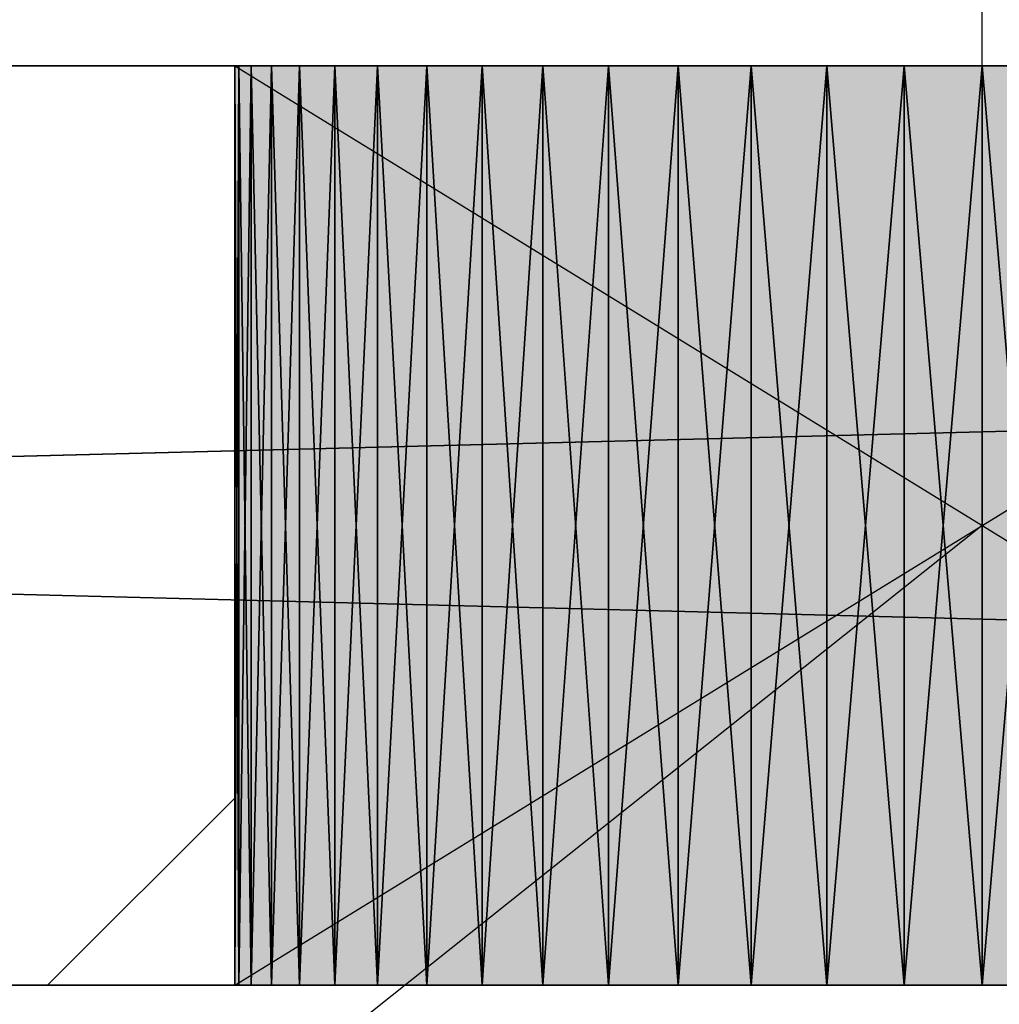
# Model space of a CAD drawing. Header units: millimetres. Extents: x 40580 to 559114, y -343730 to 81020.
# Tile 46 of 256: x 190191 to 190404, y -66268 to -66054. Entities that reach past the tile are written whole.
import ezdxf

# ---------------------------------------------------------------- set-up
doc = ezdxf.new("R2010")
doc.units = ezdxf.units.MM
doc.linetypes.add('______5', pattern=[1100, 800, -100, 100, -100])
for name, color, linetype in [('____________', 7, 'Continuous'), ('_______________________1', 7, 'Continuous'), ('_________________________0', 7, 'Continuous'), ('__________________________', 22, 'Continuous')]:
    doc.layers.add(name, color=color, linetype=linetype)
doc.layers.add('Standard', color=7, linetype='Continuous', lineweight=25)

msp = doc.modelspace()

# ---------------------------------------------------------------- linework, layer by layer
at = {"layer": '____________', "color": 253, "linetype": '______5'}
msp.add_line((190197.31, -66264.09), (190238.01, -66223.4), dxfattribs=at)
at = {"layer": '_______________________1', "color": 253, "linetype": 'Continuous'}
msp.add_line((190400.51, -66144.09), (190400.51, -65468.72), dxfattribs=at)
msp.add_line((190400.51, -66144.09), (190400.51, -65468.72), dxfattribs=at)
at = {"layer": '_________________________0', "color": 7, "linetype": 'Continuous'}
msp.add_line((190400.51, -66164.09), (189812.01, -66632.88), dxfattribs=at)
at = {"layer": '__________________________', "color": 92, "linetype": 'Continuous'}
for p, q in [((190563.01, -66064.09), (190238.01, -66064.09)), ((190238.01, -66064.09), (190238.01, -66264.09)), ((190238.01, -66064.09), (190563.01, -66264.09)), ((190238.01, -66264.09), (190563.01, -66064.09)), ((190238.01, -66264.09), (190563.01, -66264.09))]:
    msp.add_line(p, q, dxfattribs=at)
at = {"layer": 'Standard', "color": 3, "linetype": 'Continuous'}
for points in [[(190238.01, -66264.09), (190238.01, -66064.09), (190563.01, -66264.09)], [(190563.01, -66264.09), (190238.01, -66064.09), (190563.01, -66064.09)]]:
    msp.add_solid(points, dxfattribs=at)

# ---------------------------------------------------------------- meshes
at = {"layer": '____________', "color": 7, "linetype": 'Continuous'}
mesh = msp.add_polyface(dxfattribs=at)
corners = [(193530.51, -66064.09, -3800), (185670.51, -66064.09, -3800), (185670.51, -66064.09, -350), (193530.51, -66064.09, -350), (192600.51, -66064.09, -600), (191500.51, -66064.09, -600), (191500.51, -66064.09, -1100), (192600.51, -66064.09, -1100), (188955.05, -66064.09, -2249.78), (188948.96, -66064.09, -2233.91), (188941.23, -66064.09, -2218.75), (188931.97, -66064.09, -2204.48), (188921.27, -66064.09, -2191.27), (188909.24, -66064.09, -2179.24), (188896.02, -66064.09, -2168.53), (188881.76, -66064.09, -2159.27), (188866.6, -66064.09, -2151.55), (188850.72, -66064.09, -2145.45), (188834.29, -66064.09, -2141.05), (188817.49, -66064.09, -2138.39), (188800.51, -66064.09, -2137.5), (188783.52, -66064.09, -2138.39), (188766.72, -66064.09, -2141.05), (188750.29, -66064.09, -2145.45), (188734.41, -66064.09, -2151.55), (188719.26, -66064.09, -2159.27), (188704.99, -66064.09, -2168.53), (188691.77, -66064.09, -2179.24), (188679.74, -66064.09, -2191.27), (188669.04, -66064.09, -2204.48), (188659.78, -66064.09, -2218.75), (188652.05, -66064.09, -2233.91), (188645.96, -66064.09, -2249.78), (188641.56, -66064.09, -2266.21), (188638.9, -66064.09, -2283.01), (188638.01, -66064.09, -2300), (188638.9, -66064.09, -2316.99), (188641.56, -66064.09, -2333.79), (188645.96, -66064.09, -2350.22), (188652.05, -66064.09, -2366.09), (188659.78, -66064.09, -2381.25), (188669.04, -66064.09, -2395.52), (188679.74, -66064.09, -2408.73), (188691.77, -66064.09, -2420.76), (188704.99, -66064.09, -2431.47), (188719.26, -66064.09, -2440.73), (188734.41, -66064.09, -2448.45), (188750.29, -66064.09, -2454.55), (188766.72, -66064.09, -2458.95), (188783.52, -66064.09, -2461.61), (188800.51, -66064.09, -2462.5), (188817.49, -66064.09, -2461.61), (188834.29, -66064.09, -2458.95), (188850.72, -66064.09, -2454.55), (188866.6, -66064.09, -2448.45), (188881.76, -66064.09, -2440.73), (188896.02, -66064.09, -2431.47), (188909.24, -66064.09, -2420.76), (188921.27, -66064.09, -2408.73), (188931.97, -66064.09, -2395.52), (188941.23, -66064.09, -2381.25), (188948.96, -66064.09, -2366.09), (188955.05, -66064.09, -2350.22), (188959.45, -66064.09, -2333.79), (188962.12, -66064.09, -2316.99), (188963.01, -66064.09, -2300), (188962.12, -66064.09, -2283.01), (188959.45, -66064.09, -2266.21), (190555.05, -66064.09, -2249.78), (190548.96, -66064.09, -2233.91), (190541.23, -66064.09, -2218.75), (190531.97, -66064.09, -2204.48), (190521.27, -66064.09, -2191.27), (190509.24, -66064.09, -2179.24), (190496.02, -66064.09, -2168.53), (190481.76, -66064.09, -2159.27), (190466.6, -66064.09, -2151.55), (190450.72, -66064.09, -2145.45), (190434.29, -66064.09, -2141.05), (190417.49, -66064.09, -2138.39), (190400.51, -66064.09, -2137.5), (190383.52, -66064.09, -2138.39), (190366.72, -66064.09, -2141.05), (190350.29, -66064.09, -2145.45), (190334.41, -66064.09, -2151.55), (190319.26, -66064.09, -2159.27), (190304.99, -66064.09, -2168.53), (190291.77, -66064.09, -2179.24), (190279.74, -66064.09, -2191.27), (190269.04, -66064.09, -2204.48), (190259.78, -66064.09, -2218.75), (190252.05, -66064.09, -2233.91), (190245.96, -66064.09, -2249.78), (190241.56, -66064.09, -2266.21), (190238.9, -66064.09, -2283.01), (190238.01, -66064.09, -2300), (190238.9, -66064.09, -2316.99), (190241.56, -66064.09, -2333.79), (190245.96, -66064.09, -2350.22), (190252.05, -66064.09, -2366.09), (190259.78, -66064.09, -2381.25), (190269.04, -66064.09, -2395.52), (190279.74, -66064.09, -2408.73), (190291.77, -66064.09, -2420.76), (190304.99, -66064.09, -2431.47), (190319.26, -66064.09, -2440.73), (190334.41, -66064.09, -2448.45), (190350.29, -66064.09, -2454.55), (190366.72, -66064.09, -2458.95), (190383.52, -66064.09, -2461.61), (190400.51, -66064.09, -2462.5), (190417.49, -66064.09, -2461.61), (190434.29, -66064.09, -2458.95), (190450.72, -66064.09, -2454.55), (190466.6, -66064.09, -2448.45), (190481.76, -66064.09, -2440.73), (190496.02, -66064.09, -2431.47), (190509.24, -66064.09, -2420.76), (190521.27, -66064.09, -2408.73), (190531.97, -66064.09, -2395.52), (190541.23, -66064.09, -2381.25), (190548.96, -66064.09, -2366.09), (190555.05, -66064.09, -2350.22), (190559.45, -66064.09, -2333.79), (190562.12, -66064.09, -2316.99), (190563.01, -66064.09, -2300), (190562.12, -66064.09, -2283.01), (190559.45, -66064.09, -2266.21)]
mesh.append_faces([[corners[k] for k in face] for face in [(15, 2, 5), (0, 63, 109), (82, 66, 7), (0, 68, 7)]], dxfattribs={"vtx0": -1, "vtx1": -1, "vtx2": -1, "color": 7})
mesh.append_faces([[corners[k] for k in face] for face in [(6, 8, 9), (3, 4, 5), (6, 9, 10), (30, 1, 2), (64, 100, 101), (65, 91, 92), (95, 64, 65), (7, 68, 69), (91, 65, 66), (8, 6, 7), (7, 3, 0)]], dxfattribs={"vtx0": -1, "vtx2": -1, "color": 7})
mesh.append_faces([[corners[k] for k in face] for face in [(2, 3, 5), (5, 6, 10), (10, 11, 5), (11, 12, 5), (12, 13, 5), (13, 14, 5), (14, 15, 5), (15, 16, 2), (16, 17, 2), (17, 18, 2), (18, 19, 2), (19, 20, 2), (20, 21, 2), (21, 22, 2), (22, 23, 2), (23, 24, 2), (24, 25, 2), (25, 26, 2), (26, 27, 2), (27, 28, 2), (28, 29, 2), (29, 30, 2), (30, 31, 1), (31, 32, 1), (32, 33, 1), (33, 34, 1), (34, 35, 1), (35, 36, 1), (36, 37, 1), (37, 38, 1), (38, 39, 1), (39, 40, 1), (40, 41, 1), (41, 42, 1), (42, 43, 1), (43, 44, 1), (44, 45, 1), (45, 46, 1), (46, 47, 1), (47, 48, 1), (48, 49, 1), (49, 50, 1), (50, 51, 1), (51, 52, 1), (52, 53, 1), (53, 54, 1), (0, 1, 54), (54, 55, 0), (55, 56, 0), (56, 57, 0), (57, 58, 0), (58, 59, 0), (59, 60, 0), (60, 61, 0), (61, 62, 0), (62, 63, 0), (63, 64, 101), (101, 102, 63), (102, 103, 63), (103, 104, 63), (104, 105, 63), (105, 106, 63), (106, 107, 63), (107, 108, 63), (108, 109, 63), (109, 110, 0), (110, 111, 0), (111, 112, 0), (112, 113, 0), (113, 114, 0), (114, 115, 0), (115, 116, 0), (116, 117, 0), (117, 118, 0), (118, 119, 0), (119, 120, 0), (120, 121, 0), (121, 122, 0), (122, 123, 0), (123, 124, 0), (124, 125, 0), (125, 126, 0), (126, 127, 0), (127, 68, 0), (92, 93, 65), (93, 94, 65), (94, 95, 65), (95, 96, 64), (96, 97, 64), (97, 98, 64), (98, 99, 64), (99, 100, 64), (69, 70, 7), (70, 71, 7), (71, 72, 7), (72, 73, 7), (73, 74, 7), (74, 75, 7), (75, 76, 7), (76, 77, 7), (77, 78, 7), (78, 79, 7), (79, 80, 7), (80, 81, 7), (81, 82, 7), (82, 83, 66), (83, 84, 66), (84, 85, 66), (85, 86, 66), (86, 87, 66), (87, 88, 66), (88, 89, 66), (89, 90, 66), (90, 91, 66), (66, 67, 7), (67, 8, 7), (7, 4, 3)]], dxfattribs={"vtx1": -1, "vtx2": -1, "color": 7})
mesh = msp.add_polyface(dxfattribs=at)
corners = [(193530.51, -66064.09, -3800), (193530.51, -66264.09, -3800), (185670.51, -66264.09, -3800), (185670.51, -66064.09, -3800)]
mesh.append_faces([[corners[k] for k in face] for face in [(1, 2, 0)]], dxfattribs={"vtx1": -1, "color": 7})
mesh.append_faces([[corners[k] for k in face] for face in [(2, 3, 0)]], dxfattribs={"vtx2": -1, "color": 7})
mesh = msp.add_polyface(dxfattribs=at)
corners = [(193530.51, -66264.09, -350), (193530.51, -66064.09, -350), (185670.51, -66064.09, -350), (185670.51, -66264.09, -350)]
mesh.append_faces([[corners[k] for k in face] for face in [(1, 2, 0)]], dxfattribs={"vtx1": -1, "color": 7})
mesh.append_faces([[corners[k] for k in face] for face in [(2, 3, 0)]], dxfattribs={"vtx2": -1, "color": 7})
mesh = msp.add_polyface(dxfattribs=at)
corners = [(190238.9, -66064.09, -2316.99), (190238.01, -66064.09, -2300), (190238.01, -66264.09, -2300), (190238.9, -66264.09, -2316.99)]
mesh.append_faces([[corners[k] for k in face] for face in [(1, 2, 0)]], dxfattribs={"vtx1": -1, "color": 7})
mesh.append_faces([[corners[k] for k in face] for face in [(2, 3, 0)]], dxfattribs={"vtx2": -1, "color": 7})
mesh = msp.add_polyface(dxfattribs=at)
corners = [(190238.01, -66064.09, -2300), (190238.9, -66064.09, -2283.01), (190238.9, -66264.09, -2283.01), (190238.01, -66264.09, -2300)]
mesh.append_faces([[corners[k] for k in face] for face in [(1, 2, 0)]], dxfattribs={"vtx1": -1, "color": 7})
mesh.append_faces([[corners[k] for k in face] for face in [(2, 3, 0)]], dxfattribs={"vtx2": -1, "color": 7})
mesh = msp.add_polyface(dxfattribs=at)
corners = [(190241.56, -66064.09, -2333.79), (190238.9, -66064.09, -2316.99), (190238.9, -66264.09, -2316.99), (190241.56, -66264.09, -2333.79)]
mesh.append_faces([[corners[k] for k in face] for face in [(1, 2, 0)]], dxfattribs={"vtx1": -1, "color": 7})
mesh.append_faces([[corners[k] for k in face] for face in [(2, 3, 0)]], dxfattribs={"vtx2": -1, "color": 7})
mesh = msp.add_polyface(dxfattribs=at)
corners = [(190238.9, -66064.09, -2283.01), (190241.56, -66064.09, -2266.21), (190241.56, -66264.09, -2266.21), (190238.9, -66264.09, -2283.01)]
mesh.append_faces([[corners[k] for k in face] for face in [(1, 2, 0)]], dxfattribs={"vtx1": -1, "color": 7})
mesh.append_faces([[corners[k] for k in face] for face in [(2, 3, 0)]], dxfattribs={"vtx2": -1, "color": 7})
mesh = msp.add_polyface(dxfattribs=at)
corners = [(190245.96, -66064.09, -2350.22), (190241.56, -66064.09, -2333.79), (190241.56, -66264.09, -2333.79), (190245.96, -66264.09, -2350.22)]
mesh.append_faces([[corners[k] for k in face] for face in [(1, 2, 0)]], dxfattribs={"vtx1": -1, "color": 7})
mesh.append_faces([[corners[k] for k in face] for face in [(2, 3, 0)]], dxfattribs={"vtx2": -1, "color": 7})
mesh = msp.add_polyface(dxfattribs=at)
corners = [(190241.56, -66064.09, -2266.21), (190245.96, -66064.09, -2249.78), (190245.96, -66264.09, -2249.78), (190241.56, -66264.09, -2266.21)]
mesh.append_faces([[corners[k] for k in face] for face in [(1, 2, 0)]], dxfattribs={"vtx1": -1, "color": 7})
mesh.append_faces([[corners[k] for k in face] for face in [(2, 3, 0)]], dxfattribs={"vtx2": -1, "color": 7})
mesh = msp.add_polyface(dxfattribs=at)
corners = [(190252.05, -66064.09, -2366.09), (190245.96, -66064.09, -2350.22), (190245.96, -66264.09, -2350.22), (190252.05, -66264.09, -2366.09)]
mesh.append_faces([[corners[k] for k in face] for face in [(1, 2, 0)]], dxfattribs={"vtx1": -1, "color": 7})
mesh.append_faces([[corners[k] for k in face] for face in [(2, 3, 0)]], dxfattribs={"vtx2": -1, "color": 7})
mesh = msp.add_polyface(dxfattribs=at)
corners = [(190245.96, -66064.09, -2249.78), (190252.05, -66064.09, -2233.91), (190252.05, -66264.09, -2233.91), (190245.96, -66264.09, -2249.78)]
mesh.append_faces([[corners[k] for k in face] for face in [(1, 2, 0)]], dxfattribs={"vtx1": -1, "color": 7})
mesh.append_faces([[corners[k] for k in face] for face in [(2, 3, 0)]], dxfattribs={"vtx2": -1, "color": 7})
mesh = msp.add_polyface(dxfattribs=at)
corners = [(190259.78, -66064.09, -2381.25), (190252.05, -66064.09, -2366.09), (190252.05, -66264.09, -2366.09), (190259.78, -66264.09, -2381.25)]
mesh.append_faces([[corners[k] for k in face] for face in [(1, 2, 0)]], dxfattribs={"vtx1": -1, "color": 7})
mesh.append_faces([[corners[k] for k in face] for face in [(2, 3, 0)]], dxfattribs={"vtx2": -1, "color": 7})
mesh = msp.add_polyface(dxfattribs=at)
corners = [(190252.05, -66064.09, -2233.91), (190259.78, -66064.09, -2218.75), (190259.78, -66264.09, -2218.75), (190252.05, -66264.09, -2233.91)]
mesh.append_faces([[corners[k] for k in face] for face in [(1, 2, 0)]], dxfattribs={"vtx1": -1, "color": 7})
mesh.append_faces([[corners[k] for k in face] for face in [(2, 3, 0)]], dxfattribs={"vtx2": -1, "color": 7})
mesh = msp.add_polyface(dxfattribs=at)
corners = [(190269.04, -66064.09, -2395.52), (190259.78, -66064.09, -2381.25), (190259.78, -66264.09, -2381.25), (190269.04, -66264.09, -2395.52)]
mesh.append_faces([[corners[k] for k in face] for face in [(1, 2, 0)]], dxfattribs={"vtx1": -1, "color": 7})
mesh.append_faces([[corners[k] for k in face] for face in [(2, 3, 0)]], dxfattribs={"vtx2": -1, "color": 7})
mesh = msp.add_polyface(dxfattribs=at)
corners = [(190259.78, -66064.09, -2218.75), (190269.04, -66064.09, -2204.48), (190269.04, -66264.09, -2204.48), (190259.78, -66264.09, -2218.75)]
mesh.append_faces([[corners[k] for k in face] for face in [(1, 2, 0)]], dxfattribs={"vtx1": -1, "color": 7})
mesh.append_faces([[corners[k] for k in face] for face in [(2, 3, 0)]], dxfattribs={"vtx2": -1, "color": 7})
mesh = msp.add_polyface(dxfattribs=at)
corners = [(190279.74, -66064.09, -2408.73), (190269.04, -66064.09, -2395.52), (190269.04, -66264.09, -2395.52), (190279.74, -66264.09, -2408.73)]
mesh.append_faces([[corners[k] for k in face] for face in [(1, 2, 0)]], dxfattribs={"vtx1": -1, "color": 7})
mesh.append_faces([[corners[k] for k in face] for face in [(2, 3, 0)]], dxfattribs={"vtx2": -1, "color": 7})
mesh = msp.add_polyface(dxfattribs=at)
corners = [(190269.04, -66064.09, -2204.48), (190279.74, -66064.09, -2191.27), (190279.74, -66264.09, -2191.27), (190269.04, -66264.09, -2204.48)]
mesh.append_faces([[corners[k] for k in face] for face in [(1, 2, 0)]], dxfattribs={"vtx1": -1, "color": 7})
mesh.append_faces([[corners[k] for k in face] for face in [(2, 3, 0)]], dxfattribs={"vtx2": -1, "color": 7})
mesh = msp.add_polyface(dxfattribs=at)
corners = [(190291.77, -66064.09, -2420.76), (190279.74, -66064.09, -2408.73), (190279.74, -66264.09, -2408.73), (190291.77, -66264.09, -2420.76)]
mesh.append_faces([[corners[k] for k in face] for face in [(1, 2, 0)]], dxfattribs={"vtx1": -1, "color": 7})
mesh.append_faces([[corners[k] for k in face] for face in [(2, 3, 0)]], dxfattribs={"vtx2": -1, "color": 7})
mesh = msp.add_polyface(dxfattribs=at)
corners = [(190279.74, -66064.09, -2191.27), (190291.77, -66064.09, -2179.24), (190291.77, -66264.09, -2179.24), (190279.74, -66264.09, -2191.27)]
mesh.append_faces([[corners[k] for k in face] for face in [(1, 2, 0)]], dxfattribs={"vtx1": -1, "color": 7})
mesh.append_faces([[corners[k] for k in face] for face in [(2, 3, 0)]], dxfattribs={"vtx2": -1, "color": 7})
mesh = msp.add_polyface(dxfattribs=at)
corners = [(190304.99, -66064.09, -2431.47), (190291.77, -66064.09, -2420.76), (190291.77, -66264.09, -2420.76), (190304.99, -66264.09, -2431.47)]
mesh.append_faces([[corners[k] for k in face] for face in [(1, 2, 0)]], dxfattribs={"vtx1": -1, "color": 7})
mesh.append_faces([[corners[k] for k in face] for face in [(2, 3, 0)]], dxfattribs={"vtx2": -1, "color": 7})
mesh = msp.add_polyface(dxfattribs=at)
corners = [(190291.77, -66064.09, -2179.24), (190304.99, -66064.09, -2168.53), (190304.99, -66264.09, -2168.53), (190291.77, -66264.09, -2179.24)]
mesh.append_faces([[corners[k] for k in face] for face in [(1, 2, 0)]], dxfattribs={"vtx1": -1, "color": 7})
mesh.append_faces([[corners[k] for k in face] for face in [(2, 3, 0)]], dxfattribs={"vtx2": -1, "color": 7})
mesh = msp.add_polyface(dxfattribs=at)
corners = [(190319.26, -66064.09, -2440.73), (190304.99, -66064.09, -2431.47), (190304.99, -66264.09, -2431.47), (190319.26, -66264.09, -2440.73)]
mesh.append_faces([[corners[k] for k in face] for face in [(1, 2, 0)]], dxfattribs={"vtx1": -1, "color": 7})
mesh.append_faces([[corners[k] for k in face] for face in [(2, 3, 0)]], dxfattribs={"vtx2": -1, "color": 7})
mesh = msp.add_polyface(dxfattribs=at)
corners = [(190304.99, -66064.09, -2168.53), (190319.26, -66064.09, -2159.27), (190319.26, -66264.09, -2159.27), (190304.99, -66264.09, -2168.53)]
mesh.append_faces([[corners[k] for k in face] for face in [(1, 2, 0)]], dxfattribs={"vtx1": -1, "color": 7})
mesh.append_faces([[corners[k] for k in face] for face in [(2, 3, 0)]], dxfattribs={"vtx2": -1, "color": 7})
mesh = msp.add_polyface(dxfattribs=at)
corners = [(190334.41, -66064.09, -2448.45), (190319.26, -66064.09, -2440.73), (190319.26, -66264.09, -2440.73), (190334.41, -66264.09, -2448.45)]
mesh.append_faces([[corners[k] for k in face] for face in [(1, 2, 0)]], dxfattribs={"vtx1": -1, "color": 7})
mesh.append_faces([[corners[k] for k in face] for face in [(2, 3, 0)]], dxfattribs={"vtx2": -1, "color": 7})
mesh = msp.add_polyface(dxfattribs=at)
corners = [(190319.26, -66064.09, -2159.27), (190334.41, -66064.09, -2151.55), (190334.41, -66264.09, -2151.55), (190319.26, -66264.09, -2159.27)]
mesh.append_faces([[corners[k] for k in face] for face in [(1, 2, 0)]], dxfattribs={"vtx1": -1, "color": 7})
mesh.append_faces([[corners[k] for k in face] for face in [(2, 3, 0)]], dxfattribs={"vtx2": -1, "color": 7})
mesh = msp.add_polyface(dxfattribs=at)
corners = [(190350.29, -66064.09, -2454.55), (190334.41, -66064.09, -2448.45), (190334.41, -66264.09, -2448.45), (190350.29, -66264.09, -2454.55)]
mesh.append_faces([[corners[k] for k in face] for face in [(1, 2, 0)]], dxfattribs={"vtx1": -1, "color": 7})
mesh.append_faces([[corners[k] for k in face] for face in [(2, 3, 0)]], dxfattribs={"vtx2": -1, "color": 7})
mesh = msp.add_polyface(dxfattribs=at)
corners = [(190334.41, -66064.09, -2151.55), (190350.29, -66064.09, -2145.45), (190350.29, -66264.09, -2145.45), (190334.41, -66264.09, -2151.55)]
mesh.append_faces([[corners[k] for k in face] for face in [(1, 2, 0)]], dxfattribs={"vtx1": -1, "color": 7})
mesh.append_faces([[corners[k] for k in face] for face in [(2, 3, 0)]], dxfattribs={"vtx2": -1, "color": 7})
mesh = msp.add_polyface(dxfattribs=at)
corners = [(190366.72, -66064.09, -2458.95), (190350.29, -66064.09, -2454.55), (190350.29, -66264.09, -2454.55), (190366.72, -66264.09, -2458.95)]
mesh.append_faces([[corners[k] for k in face] for face in [(1, 2, 0)]], dxfattribs={"vtx1": -1, "color": 7})
mesh.append_faces([[corners[k] for k in face] for face in [(2, 3, 0)]], dxfattribs={"vtx2": -1, "color": 7})
mesh = msp.add_polyface(dxfattribs=at)
corners = [(190350.29, -66064.09, -2145.45), (190366.72, -66064.09, -2141.05), (190366.72, -66264.09, -2141.05), (190350.29, -66264.09, -2145.45)]
mesh.append_faces([[corners[k] for k in face] for face in [(1, 2, 0)]], dxfattribs={"vtx1": -1, "color": 7})
mesh.append_faces([[corners[k] for k in face] for face in [(2, 3, 0)]], dxfattribs={"vtx2": -1, "color": 7})
mesh = msp.add_polyface(dxfattribs=at)
corners = [(190383.52, -66064.09, -2461.61), (190366.72, -66064.09, -2458.95), (190366.72, -66264.09, -2458.95), (190383.52, -66264.09, -2461.61)]
mesh.append_faces([[corners[k] for k in face] for face in [(1, 2, 0)]], dxfattribs={"vtx1": -1, "color": 7})
mesh.append_faces([[corners[k] for k in face] for face in [(2, 3, 0)]], dxfattribs={"vtx2": -1, "color": 7})
mesh = msp.add_polyface(dxfattribs=at)
corners = [(190366.72, -66064.09, -2141.05), (190383.52, -66064.09, -2138.39), (190383.52, -66264.09, -2138.39), (190366.72, -66264.09, -2141.05)]
mesh.append_faces([[corners[k] for k in face] for face in [(1, 2, 0)]], dxfattribs={"vtx1": -1, "color": 7})
mesh.append_faces([[corners[k] for k in face] for face in [(2, 3, 0)]], dxfattribs={"vtx2": -1, "color": 7})
mesh = msp.add_polyface(dxfattribs=at)
corners = [(190400.51, -66064.09, -2462.5), (190383.52, -66064.09, -2461.61), (190383.52, -66264.09, -2461.61), (190400.51, -66264.09, -2462.5)]
mesh.append_faces([[corners[k] for k in face] for face in [(1, 2, 0)]], dxfattribs={"vtx1": -1, "color": 7})
mesh.append_faces([[corners[k] for k in face] for face in [(2, 3, 0)]], dxfattribs={"vtx2": -1, "color": 7})
mesh = msp.add_polyface(dxfattribs=at)
corners = [(190383.52, -66064.09, -2138.39), (190400.51, -66064.09, -2137.5), (190400.51, -66264.09, -2137.5), (190383.52, -66264.09, -2138.39)]
mesh.append_faces([[corners[k] for k in face] for face in [(1, 2, 0)]], dxfattribs={"vtx1": -1, "color": 7})
mesh.append_faces([[corners[k] for k in face] for face in [(2, 3, 0)]], dxfattribs={"vtx2": -1, "color": 7})
mesh = msp.add_polyface(dxfattribs=at)
corners = [(190417.49, -66064.09, -2461.61), (190400.51, -66064.09, -2462.5), (190400.51, -66264.09, -2462.5), (190417.49, -66264.09, -2461.61)]
mesh.append_faces([[corners[k] for k in face] for face in [(1, 2, 0)]], dxfattribs={"vtx1": -1, "color": 7})
mesh.append_faces([[corners[k] for k in face] for face in [(2, 3, 0)]], dxfattribs={"vtx2": -1, "color": 7})
mesh = msp.add_polyface(dxfattribs=at)
corners = [(190400.51, -66064.09, -2137.5), (190417.49, -66064.09, -2138.39), (190417.49, -66264.09, -2138.39), (190400.51, -66264.09, -2137.5)]
mesh.append_faces([[corners[k] for k in face] for face in [(1, 2, 0)]], dxfattribs={"vtx1": -1, "color": 7})
mesh.append_faces([[corners[k] for k in face] for face in [(2, 3, 0)]], dxfattribs={"vtx2": -1, "color": 7})
mesh = msp.add_polyface(dxfattribs=at)
corners = [(185670.51, -66264.09, -3800), (193530.51, -66264.09, -3800), (193530.51, -66264.09, -350), (185670.51, -66264.09, -350), (191500.51, -66264.09, -600), (192600.51, -66264.09, -600), (192600.51, -66264.09, -1100), (191500.51, -66264.09, -1100), (188959.45, -66264.09, -2333.79), (188955.05, -66264.09, -2350.22), (188948.96, -66264.09, -2366.09), (188941.23, -66264.09, -2381.25), (188931.97, -66264.09, -2395.52), (188921.27, -66264.09, -2408.73), (188909.24, -66264.09, -2420.76), (188896.02, -66264.09, -2431.47), (188881.76, -66264.09, -2440.73), (188866.6, -66264.09, -2448.45), (188850.72, -66264.09, -2454.55), (188834.29, -66264.09, -2458.95), (188817.49, -66264.09, -2461.61), (188800.51, -66264.09, -2462.5), (188783.52, -66264.09, -2461.61), (188766.72, -66264.09, -2458.95), (188750.29, -66264.09, -2454.55), (188734.41, -66264.09, -2448.45), (188719.26, -66264.09, -2440.73), (188704.99, -66264.09, -2431.47), (188691.77, -66264.09, -2420.76), (188679.74, -66264.09, -2408.73), (188669.04, -66264.09, -2395.52), (188659.78, -66264.09, -2381.25), (188652.05, -66264.09, -2366.09), (188645.96, -66264.09, -2350.22), (188641.56, -66264.09, -2333.79), (188638.9, -66264.09, -2316.99), (188638.01, -66264.09, -2300), (188638.9, -66264.09, -2283.01), (188641.56, -66264.09, -2266.21), (188645.96, -66264.09, -2249.78), (188652.05, -66264.09, -2233.91), (188659.78, -66264.09, -2218.75), (188669.04, -66264.09, -2204.48), (188679.74, -66264.09, -2191.27), (188691.77, -66264.09, -2179.24), (188704.99, -66264.09, -2168.53), (188719.26, -66264.09, -2159.27), (188734.41, -66264.09, -2151.55), (188750.29, -66264.09, -2145.45), (188766.72, -66264.09, -2141.05), (188783.52, -66264.09, -2138.39), (188800.51, -66264.09, -2137.5), (188817.49, -66264.09, -2138.39), (188834.29, -66264.09, -2141.05), (188850.72, -66264.09, -2145.45), (188866.6, -66264.09, -2151.55), (188881.76, -66264.09, -2159.27), (188896.02, -66264.09, -2168.53), (188909.24, -66264.09, -2179.24), (188921.27, -66264.09, -2191.27), (188931.97, -66264.09, -2204.48), (188941.23, -66264.09, -2218.75), (188948.96, -66264.09, -2233.91), (188955.05, -66264.09, -2249.78), (188959.45, -66264.09, -2266.21), (188962.12, -66264.09, -2283.01), (188963.01, -66264.09, -2300), (188962.12, -66264.09, -2316.99), (190559.45, -66264.09, -2333.79), (190555.05, -66264.09, -2350.22), (190548.96, -66264.09, -2366.09), (190541.23, -66264.09, -2381.25), (190531.97, -66264.09, -2395.52), (190521.27, -66264.09, -2408.73), (190509.24, -66264.09, -2420.76), (190496.02, -66264.09, -2431.47), (190481.76, -66264.09, -2440.73), (190466.6, -66264.09, -2448.45), (190450.72, -66264.09, -2454.55), (190434.29, -66264.09, -2458.95), (190417.49, -66264.09, -2461.61), (190400.51, -66264.09, -2462.5), (190383.52, -66264.09, -2461.61), (190366.72, -66264.09, -2458.95), (190350.29, -66264.09, -2454.55), (190334.41, -66264.09, -2448.45), (190319.26, -66264.09, -2440.73), (190304.99, -66264.09, -2431.47), (190291.77, -66264.09, -2420.76), (190279.74, -66264.09, -2408.73), (190269.04, -66264.09, -2395.52), (190259.78, -66264.09, -2381.25), (190252.05, -66264.09, -2366.09), (190245.96, -66264.09, -2350.22), (190241.56, -66264.09, -2333.79), (190238.9, -66264.09, -2316.99), (190238.01, -66264.09, -2300), (190238.9, -66264.09, -2283.01), (190241.56, -66264.09, -2266.21), (190245.96, -66264.09, -2249.78), (190252.05, -66264.09, -2233.91), (190259.78, -66264.09, -2218.75), (190269.04, -66264.09, -2204.48), (190279.74, -66264.09, -2191.27), (190291.77, -66264.09, -2179.24), (190304.99, -66264.09, -2168.53), (190319.26, -66264.09, -2159.27), (190334.41, -66264.09, -2151.55), (190350.29, -66264.09, -2145.45), (190366.72, -66264.09, -2141.05), (190383.52, -66264.09, -2138.39), (190400.51, -66264.09, -2137.5), (190417.49, -66264.09, -2138.39), (190434.29, -66264.09, -2141.05), (190450.72, -66264.09, -2145.45), (190466.6, -66264.09, -2151.55), (190481.76, -66264.09, -2159.27), (190496.02, -66264.09, -2168.53), (190509.24, -66264.09, -2179.24), (190521.27, -66264.09, -2191.27), (190531.97, -66264.09, -2204.48), (190541.23, -66264.09, -2218.75), (190548.96, -66264.09, -2233.91), (190555.05, -66264.09, -2249.78), (190559.45, -66264.09, -2266.21), (190562.12, -66264.09, -2283.01), (190563.01, -66264.09, -2300), (190562.12, -66264.09, -2316.99)]
mesh.append_faces([[corners[k] for k in face] for face in [(4, 3, 56), (7, 64, 110), (6, 121, 1), (83, 67, 1)]], dxfattribs={"vtx0": -1, "vtx1": -1, "vtx2": -1, "color": 7})
mesh.append_faces([[corners[k] for k in face] for face in [(1, 8, 9), (18, 0, 1), (41, 3, 0), (61, 7, 4), (4, 2, 3), (2, 4, 5), (65, 101, 102), (7, 120, 121), (66, 92, 93), (96, 65, 66), (1, 68, 69), (92, 66, 67)]], dxfattribs={"vtx0": -1, "vtx2": -1, "color": 7})
mesh.append_faces([[corners[k] for k in face] for face in [(9, 10, 1), (10, 11, 1), (11, 12, 1), (12, 13, 1), (13, 14, 1), (14, 15, 1), (15, 16, 1), (16, 17, 1), (17, 18, 1), (18, 19, 0), (19, 20, 0), (20, 21, 0), (21, 22, 0), (22, 23, 0), (23, 24, 0), (24, 25, 0), (25, 26, 0), (26, 27, 0), (27, 28, 0), (28, 29, 0), (29, 30, 0), (30, 31, 0), (31, 32, 0), (32, 33, 0), (33, 34, 0), (34, 35, 0), (35, 36, 0), (36, 37, 0), (37, 38, 0), (38, 39, 0), (39, 40, 0), (40, 41, 0), (41, 42, 3), (42, 43, 3), (43, 44, 3), (44, 45, 3), (45, 46, 3), (46, 47, 3), (47, 48, 3), (48, 49, 3), (49, 50, 3), (50, 51, 3), (51, 52, 3), (52, 53, 3), (53, 54, 3), (54, 55, 3), (55, 56, 3), (56, 57, 4), (57, 58, 4), (58, 59, 4), (59, 60, 4), (60, 61, 4), (61, 62, 7), (62, 63, 7), (63, 64, 7), (5, 6, 2), (64, 65, 102), (102, 103, 64), (103, 104, 64), (104, 105, 64), (105, 106, 64), (106, 107, 64), (107, 108, 64), (108, 109, 64), (109, 110, 64), (110, 111, 7), (111, 112, 7), (112, 113, 7), (113, 114, 7), (114, 115, 7), (115, 116, 7), (116, 117, 7), (117, 118, 7), (118, 119, 7), (119, 120, 7), (1, 2, 6), (6, 7, 121), (121, 122, 1), (122, 123, 1), (123, 124, 1), (124, 125, 1), (125, 126, 1), (126, 127, 1), (127, 68, 1), (93, 94, 66), (94, 95, 66), (95, 96, 66), (96, 97, 65), (97, 98, 65), (98, 99, 65), (99, 100, 65), (100, 101, 65), (69, 70, 1), (70, 71, 1), (71, 72, 1), (72, 73, 1), (73, 74, 1), (74, 75, 1), (75, 76, 1), (76, 77, 1), (77, 78, 1), (78, 79, 1), (79, 80, 1), (80, 81, 1), (81, 82, 1), (82, 83, 1), (83, 84, 67), (84, 85, 67), (85, 86, 67), (86, 87, 67), (87, 88, 67), (88, 89, 67), (89, 90, 67), (90, 91, 67), (91, 92, 67), (67, 8, 1)]], dxfattribs={"vtx1": -1, "vtx2": -1, "color": 7})

doc.saveas('drawing.dxf')
